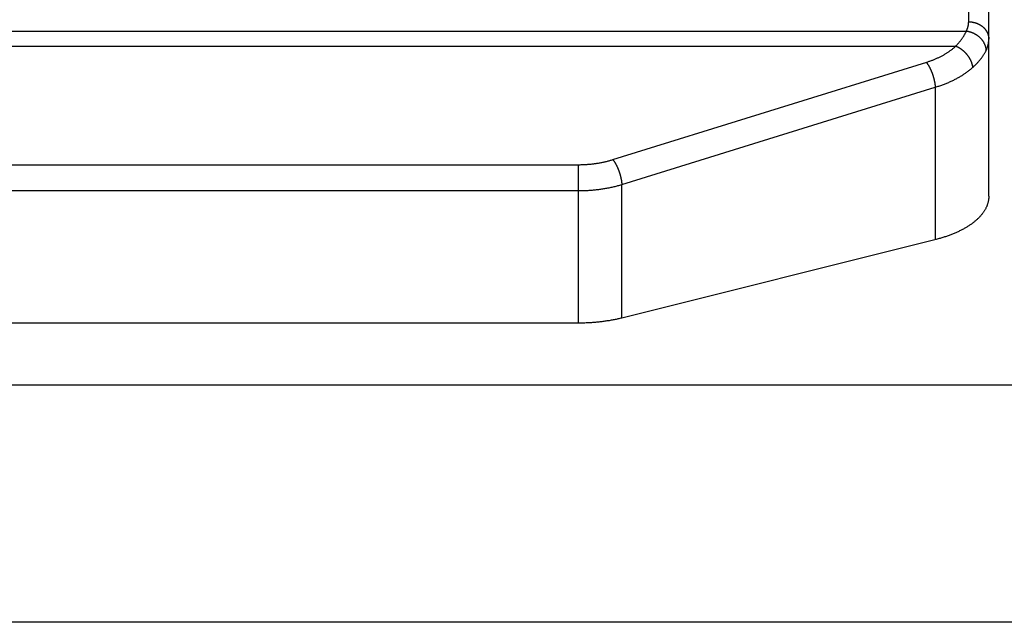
# Model space of a CAD drawing. Header units: inches. Extents: x 0 to 94.4, y 0 to 61.1.
# Tile 56 of 112: x 34.593 to 35.228, y 54.424 to 54.812. Entities that reach past the tile are written whole.
import ezdxf

# ---------------------------------------------------------------- set-up
doc = ezdxf.new("R2010")
doc.units = ezdxf.units.IN
doc.header["$LTSCALE"] = 5.194444
doc.header["$MEASUREMENT"] = 0
doc.layers.add('DOOR_ASSEMBLY', color=7, linetype='CONTINUOUS')

msp = doc.modelspace()

# ---------------------------------------------------------------- linework, layer by layer
at = {"layer": 'DOOR_ASSEMBLY', "color": 7, "linetype": 'Continuous'}
for p, q in [((35.20503, 54.81108), (35.20503, 55.24588)), ((35.21803, 54.69849), (35.21803, 55.23288)), ((33.73249, 54.80511), (35.20357, 54.80511)), ((33.73933, 54.79541), (35.19673, 54.79541)), ((34.97541, 54.72215), (35.17814, 54.78511)), ((34.98123, 54.70608), (35.18348, 54.7689)), ((35.18348, 54.7689), (35.18348, 54.67054)), ((33.98278, 54.7189), (34.95382, 54.7189)), ((34.95328, 54.61668), (34.95328, 54.7189)), ((33.98278, 54.70215), (34.95396, 54.70215)), ((34.98123, 54.61998), (34.98123, 54.70608)), ((35.1841, 54.6707), (34.98123, 54.61998)), ((34.95397, 54.61668), (33.98278, 54.61668))]:
    msp.add_line(p, q, dxfattribs=at)
at = {"layer": 'DOOR_ASSEMBLY', "color": 3, "linetype": 'Continuous'}
for p, q in [((42.7897, 54.57668), (18.9797, 54.57668)), ((42.7427, 54.42369), (19.0267, 54.42369))]:
    msp.add_line(p, q, dxfattribs=at)
at = {"layer": 'DOOR_ASSEMBLY', "color": 7, "linetype": 'Continuous'}
for points in [[(35.20357, 54.80511), (35.2037, 54.80538), (35.20382, 54.80565), (35.20394, 54.80591), (35.20405, 54.80618), (35.20416, 54.80645), (35.20426, 54.80672), (35.20435, 54.80699), (35.20444, 54.80726), (35.20452, 54.80753), (35.20459, 54.8078), (35.20466, 54.80807), (35.20473, 54.80835), (35.20478, 54.80862), (35.20484, 54.80889), (35.20488, 54.80916), (35.20492, 54.80944), (35.20495, 54.80971), (35.20498, 54.80998), (35.205, 54.81026), (35.20502, 54.81053), (35.20503, 54.8108), (35.20503, 54.81108)], [(35.20503, 54.81108), (35.20525, 54.81108), (35.20546, 54.81107), (35.20568, 54.81106), (35.2059, 54.81105), (35.20611, 54.81104), (35.20633, 54.81102), (35.20655, 54.811), (35.20676, 54.81098), (35.20698, 54.81095), (35.20719, 54.81092), (35.20741, 54.81089), (35.20762, 54.81085), (35.20783, 54.81081), (35.20804, 54.81077), (35.20825, 54.81073), (35.20846, 54.81068), (35.20867, 54.81063), (35.20888, 54.81057), (35.20909, 54.81052), (35.20929, 54.81046), (35.2095, 54.81039), (35.2097, 54.81033), (35.2099, 54.81026), (35.2101, 54.81018), (35.2103, 54.81011), (35.2105, 54.81003), (35.2107, 54.80995), (35.21089, 54.80987), (35.21109, 54.80978), (35.21128, 54.80969), (35.21147, 54.8096), (35.21165, 54.80951), (35.21184, 54.80941), (35.21202, 54.80931), (35.21221, 54.80921), (35.21239, 54.8091), (35.21256, 54.80899), (35.21274, 54.80888), (35.21291, 54.80877), (35.21309, 54.80866), (35.21326, 54.80854), (35.21342, 54.80842), (35.21359, 54.80829), (35.21375, 54.80817), (35.21391, 54.80804), (35.21407, 54.80791), (35.21422, 54.80778), (35.21437, 54.80765), (35.21452, 54.80751), (35.21467, 54.80737), (35.21482, 54.80723), (35.21496, 54.80709), (35.2151, 54.80694), (35.21523, 54.8068), (35.21536, 54.80665), (35.2155, 54.8065), (35.21562, 54.80635), (35.21575, 54.80619), (35.21587, 54.80604), (35.21599, 54.80588), (35.2161, 54.80572), (35.21621, 54.80556), (35.21632, 54.80539), (35.21643, 54.80523), (35.21653, 54.80506), (35.21663, 54.8049), (35.21673, 54.80473), (35.21682, 54.80456), (35.21691, 54.80439), (35.217, 54.80421), (35.21708, 54.80404), (35.21716, 54.80387), (35.21724, 54.80369), (35.21731, 54.80351), (35.21738, 54.80333), (35.21745, 54.80316), (35.21751, 54.80298), (35.21757, 54.80279), (35.21762, 54.80261), (35.21768, 54.80243), (35.21772, 54.80225), (35.21777, 54.80206), (35.21781, 54.80188), (35.21785, 54.80169), (35.21788, 54.80151), (35.21791, 54.80132), (35.21794, 54.80113), (35.21796, 54.80095), (35.21798, 54.80076), (35.218, 54.80057), (35.21801, 54.80038), (35.21802, 54.8002), (35.21803, 54.80001), (35.21803, 54.79982)], [(35.19673, 54.79541), (35.19702, 54.79573), (35.19732, 54.79604), (35.1976, 54.79635), (35.19788, 54.79666), (35.19816, 54.79697), (35.19843, 54.79728), (35.1987, 54.7976), (35.19896, 54.79791), (35.19921, 54.79822), (35.19946, 54.79853), (35.1997, 54.79884), (35.19994, 54.79915), (35.20018, 54.79946), (35.2004, 54.79976), (35.20063, 54.80007), (35.20084, 54.80038), (35.20105, 54.80068), (35.20126, 54.80099), (35.20146, 54.80129), (35.20166, 54.80159), (35.20185, 54.80189), (35.20203, 54.80219), (35.20221, 54.80249), (35.20238, 54.80279), (35.20255, 54.80308), (35.20271, 54.80338), (35.20287, 54.80367), (35.20302, 54.80396), (35.20317, 54.80425), (35.20331, 54.80454), (35.20344, 54.80483), (35.20357, 54.80511)], [(35.20357, 54.80511), (35.20378, 54.80509), (35.20399, 54.80506), (35.2042, 54.80502), (35.20441, 54.80498), (35.20462, 54.80494), (35.20483, 54.8049), (35.20504, 54.80485), (35.20525, 54.8048), (35.20546, 54.80475), (35.20567, 54.8047), (35.20588, 54.80464), (35.20608, 54.80458), (35.20629, 54.80451), (35.2065, 54.80444), (35.2067, 54.80437), (35.2069, 54.8043), (35.20711, 54.80422), (35.20731, 54.80414), (35.20751, 54.80406), (35.20771, 54.80398), (35.20791, 54.80389), (35.20811, 54.8038), (35.2083, 54.80371), (35.2085, 54.80361), (35.20869, 54.80351), (35.20888, 54.80341), (35.20907, 54.8033), (35.20926, 54.8032), (35.20945, 54.80309), (35.20963, 54.80298), (35.20982, 54.80286), (35.21, 54.80274), (35.21018, 54.80262), (35.21036, 54.8025), (35.21054, 54.80238), (35.21071, 54.80225), (35.21088, 54.80212), (35.21105, 54.80199), (35.21122, 54.80186), (35.21139, 54.80172), (35.21155, 54.80158), (35.21172, 54.80144), (35.21188, 54.8013), (35.21203, 54.80115), (35.21219, 54.80101), (35.21234, 54.80086), (35.21249, 54.80071), (35.21264, 54.80056), (35.21279, 54.8004), (35.21293, 54.80025), (35.21307, 54.80009), (35.21321, 54.79993), (35.21334, 54.79977), (35.21347, 54.7996), (35.2136, 54.79944), (35.21373, 54.79927), (35.21385, 54.7991), (35.21397, 54.79894), (35.21409, 54.79877), (35.21421, 54.79859), (35.21432, 54.79842), (35.21443, 54.79825), (35.21453, 54.79807), (35.21463, 54.79789), (35.21473, 54.79771), (35.21483, 54.79754), (35.21492, 54.79735), (35.21502, 54.79717), (35.2151, 54.79699), (35.21519, 54.79681), (35.21527, 54.79662), (35.21534, 54.79644), (35.21542, 54.79625), (35.21549, 54.79607), (35.21556, 54.79588), (35.21562, 54.7957), (35.21568, 54.79551), (35.21574, 54.79532), (35.21579, 54.79513), (35.21584, 54.79494), (35.21589, 54.79475), (35.21593, 54.79456), (35.21597, 54.79437), (35.21601, 54.79418), (35.21605, 54.79399), (35.21607, 54.7938), (35.2161, 54.79361), (35.21612, 54.79342), (35.21614, 54.79323), (35.21616, 54.79304), (35.21617, 54.79286), (35.21618, 54.79267), (35.21619, 54.79248), (35.21619, 54.79229)], [(35.21619, 54.79229), (35.21635, 54.79263), (35.21651, 54.79296), (35.21665, 54.7933), (35.21679, 54.79364), (35.21693, 54.79398), (35.21705, 54.79432), (35.21717, 54.79466), (35.21728, 54.795), (35.21738, 54.79534), (35.21748, 54.79568), (35.21757, 54.79603), (35.21765, 54.79637), (35.21772, 54.79671), (35.21778, 54.79706), (35.21784, 54.7974), (35.21789, 54.79775), (35.21793, 54.79809), (35.21797, 54.79844), (35.21799, 54.79878), (35.21801, 54.79913), (35.21803, 54.79947), (35.21803, 54.79982)], [(35.17814, 54.78511), (35.17862, 54.78526), (35.17909, 54.78542), (35.17956, 54.78558), (35.18002, 54.78574), (35.18049, 54.78591), (35.18095, 54.78608), (35.18141, 54.78625), (35.18186, 54.78642), (35.18231, 54.7866), (35.18276, 54.78678), (35.18321, 54.78697), (35.18365, 54.78715), (35.18409, 54.78735), (35.18452, 54.78754), (35.18496, 54.78773), (35.18538, 54.78793), (35.18581, 54.78814), (35.18623, 54.78834), (35.18665, 54.78855), (35.18706, 54.78876), (35.18748, 54.78897), (35.18788, 54.78919), (35.18829, 54.78941), (35.18869, 54.78963), (35.18908, 54.78985), (35.18947, 54.79008), (35.18986, 54.79031), (35.19025, 54.79054), (35.19063, 54.79078), (35.191, 54.79101), (35.19137, 54.79125), (35.19174, 54.7915), (35.19211, 54.79174), (35.19246, 54.79199), (35.19282, 54.79224), (35.19317, 54.79249), (35.19352, 54.79274), (35.19386, 54.793), (35.19419, 54.79326), (35.19453, 54.79352), (35.19486, 54.79379), (35.19518, 54.79405), (35.1955, 54.79432), (35.19581, 54.79459), (35.19612, 54.79486), (35.19643, 54.79514), (35.19673, 54.79541)], [(35.19673, 54.79541), (35.19691, 54.79534), (35.19709, 54.79526), (35.19727, 54.79518), (35.19745, 54.7951), (35.19763, 54.79501), (35.19781, 54.79492), (35.19798, 54.79483), (35.19816, 54.79474), (35.19834, 54.79464), (35.19852, 54.79454), (35.1987, 54.79444), (35.19887, 54.79434), (35.19905, 54.79423), (35.19923, 54.79412), (35.1994, 54.79401), (35.19957, 54.7939), (35.19975, 54.79378), (35.19992, 54.79366), (35.20009, 54.79354), (35.20026, 54.79342), (35.20043, 54.79329), (35.2006, 54.79316), (35.20077, 54.79303), (35.20094, 54.7929), (35.2011, 54.79277), (35.20127, 54.79263), (35.20143, 54.79249), (35.20159, 54.79235), (35.20175, 54.79221), (35.20191, 54.79207), (35.20207, 54.79192), (35.20222, 54.79177), (35.20238, 54.79162), (35.20253, 54.79147), (35.20268, 54.79131), (35.20283, 54.79116), (35.20298, 54.791), (35.20313, 54.79084), (35.20327, 54.79068), (35.20341, 54.79052), (35.20355, 54.79036), (35.20369, 54.79019), (35.20383, 54.79003), (35.20397, 54.78986), (35.2041, 54.78969), (35.20423, 54.78952), (35.20436, 54.78935), (35.20449, 54.78918), (35.20461, 54.78901), (35.20473, 54.78883), (35.20485, 54.78866), (35.20497, 54.78848), (35.20509, 54.7883), (35.2052, 54.78812), (35.20531, 54.78795), (35.20542, 54.78777), (35.20553, 54.78759), (35.20563, 54.7874), (35.20573, 54.78722), (35.20583, 54.78704), (35.20593, 54.78686), (35.20602, 54.78667), (35.20612, 54.78649), (35.20621, 54.78631), (35.20629, 54.78612), (35.20638, 54.78594), (35.20646, 54.78575), (35.20653, 54.78557), (35.20661, 54.78538), (35.20668, 54.7852), (35.20675, 54.78501), (35.20682, 54.78483), (35.20689, 54.78464), (35.20695, 54.78446), (35.20701, 54.78427), (35.20706, 54.78409), (35.20712, 54.7839), (35.20717, 54.78372), (35.20721, 54.78354), (35.20726, 54.78335), (35.2073, 54.78317), (35.20734, 54.78299), (35.20738, 54.78281), (35.20741, 54.78263), (35.20744, 54.78245), (35.20747, 54.78227), (35.20749, 54.78209), (35.20751, 54.78191), (35.20753, 54.78174), (35.20755, 54.78156)], [(35.20755, 54.78156), (35.20792, 54.7819), (35.20829, 54.78224), (35.20865, 54.78258), (35.20901, 54.78292), (35.20935, 54.78326), (35.2097, 54.7836), (35.21003, 54.78394), (35.21036, 54.78428), (35.21068, 54.78462), (35.211, 54.78496), (35.2113, 54.7853), (35.21161, 54.78564), (35.2119, 54.78598), (35.21219, 54.78632), (35.21247, 54.78666), (35.21274, 54.78699), (35.21301, 54.78733), (35.21327, 54.78767), (35.21352, 54.788), (35.21377, 54.78834), (35.21401, 54.78867), (35.21424, 54.78901), (35.21447, 54.78934), (35.21469, 54.78967), (35.2149, 54.79), (35.2151, 54.79033), (35.2153, 54.79066), (35.21549, 54.79099), (35.21568, 54.79132), (35.21585, 54.79164), (35.21602, 54.79197), (35.21619, 54.79229)], [(35.17767, 54.78496), (35.17776, 54.78484), (35.17786, 54.78471), (35.17796, 54.78459), (35.17806, 54.78446), (35.17816, 54.78432), (35.17826, 54.78419), (35.17835, 54.78405), (35.17845, 54.78391), (35.17855, 54.78376), (35.17865, 54.78362), (35.17874, 54.78347), (35.17884, 54.78332), (35.17894, 54.78317), (35.17903, 54.78301), (35.17913, 54.78285), (35.17922, 54.78269), (35.17932, 54.78253), (35.17941, 54.78236), (35.17951, 54.7822), (35.1796, 54.78203), (35.17969, 54.78186), (35.17979, 54.78168), (35.17988, 54.78151), (35.17997, 54.78133), (35.18006, 54.78115), (35.18015, 54.78097), (35.18024, 54.78079), (35.18032, 54.7806), (35.18041, 54.78042), (35.1805, 54.78023), (35.18058, 54.78004), (35.18067, 54.77985), (35.18075, 54.77966), (35.18084, 54.77946), (35.18092, 54.77927), (35.181, 54.77907), (35.18108, 54.77887), (35.18116, 54.77868), (35.18124, 54.77848), (35.18132, 54.77828), (35.18139, 54.77807), (35.18147, 54.77787), (35.18154, 54.77767), (35.18162, 54.77746), (35.18169, 54.77726), (35.18176, 54.77705), (35.18183, 54.77684), (35.1819, 54.77664), (35.18197, 54.77643), (35.18203, 54.77622), (35.1821, 54.77601), (35.18216, 54.7758), (35.18222, 54.77559), (35.18229, 54.77538), (35.18235, 54.77517), (35.1824, 54.77496), (35.18246, 54.77475), (35.18252, 54.77454), (35.18257, 54.77433), (35.18263, 54.77412), (35.18268, 54.77391), (35.18273, 54.7737), (35.18278, 54.7735), (35.18282, 54.77329), (35.18287, 54.77308), (35.18291, 54.77287), (35.18296, 54.77266), (35.183, 54.77246), (35.18304, 54.77225), (35.18308, 54.77204), (35.18311, 54.77184), (35.18315, 54.77163), (35.18318, 54.77143), (35.18322, 54.77123), (35.18325, 54.77103), (35.18328, 54.77083), (35.1833, 54.77063), (35.18333, 54.77043), (35.18335, 54.77023), (35.18338, 54.77004), (35.1834, 54.76984), (35.18342, 54.76965), (35.18344, 54.76946), (35.18345, 54.76927), (35.18347, 54.76908), (35.18348, 54.7689)], [(35.18348, 54.7689), (35.18408, 54.76908), (35.18468, 54.76926), (35.18528, 54.76945), (35.18587, 54.76965), (35.18646, 54.76984), (35.18704, 54.77004), (35.18762, 54.77025), (35.1882, 54.77046), (35.18878, 54.77067), (35.18935, 54.77089), (35.18991, 54.77111), (35.19048, 54.77133), (35.19103, 54.77156), (35.19159, 54.77179), (35.19214, 54.77202), (35.19268, 54.77226), (35.19323, 54.7725), (35.19376, 54.77274), (35.19429, 54.77299), (35.19482, 54.77324), (35.19535, 54.7735), (35.19587, 54.77376), (35.19638, 54.77402), (35.19689, 54.77428), (35.19739, 54.77455), (35.19789, 54.77483), (35.19839, 54.7751), (35.19888, 54.77538), (35.19936, 54.77566), (35.19984, 54.77594), (35.20032, 54.77623), (35.20079, 54.77652), (35.20125, 54.77682), (35.20171, 54.77711), (35.20216, 54.77741), (35.20261, 54.77771), (35.20306, 54.77802), (35.20349, 54.77833), (35.20392, 54.77864), (35.20435, 54.77895), (35.20477, 54.77927), (35.20518, 54.77959), (35.20559, 54.77991), (35.20599, 54.78024), (35.20639, 54.78056), (35.20678, 54.78089), (35.20717, 54.78123), (35.20755, 54.78156)], [(34.95382, 54.7189), (34.95437, 54.71891), (34.95491, 54.71892), (34.95546, 54.71893), (34.956, 54.71895), (34.95655, 54.71897), (34.95709, 54.71899), (34.95764, 54.71902), (34.95818, 54.71905), (34.95873, 54.71909), (34.95927, 54.71913), (34.95981, 54.71917), (34.96035, 54.71922), (34.96089, 54.71927), (34.96143, 54.71932), (34.96197, 54.71938), (34.96251, 54.71944), (34.96304, 54.7195), (34.96358, 54.71957), (34.96411, 54.71965), (34.96464, 54.71972), (34.96517, 54.7198), (34.9657, 54.71989), (34.96623, 54.71997), (34.96676, 54.72006), (34.96728, 54.72016), (34.96781, 54.72025), (34.96833, 54.72036), (34.96885, 54.72046), (34.96937, 54.72057), (34.96988, 54.72068), (34.9704, 54.7208), (34.97091, 54.72092), (34.97142, 54.72104), (34.97193, 54.72117), (34.97243, 54.7213), (34.97293, 54.72143), (34.97343, 54.72157), (34.97393, 54.72171), (34.97443, 54.72185), (34.97492, 54.722), (34.97541, 54.72215)], [(34.97541, 54.72215), (34.97551, 54.72202), (34.97561, 54.7219), (34.97571, 54.72177), (34.97581, 54.72164), (34.9759, 54.72151), (34.976, 54.72137), (34.9761, 54.72124), (34.9762, 54.7211), (34.9763, 54.72095), (34.97639, 54.72081), (34.97649, 54.72066), (34.97659, 54.72051), (34.97668, 54.72035), (34.97678, 54.7202), (34.97687, 54.72004), (34.97697, 54.71988), (34.97706, 54.71972), (34.97716, 54.71955), (34.97725, 54.71938), (34.97735, 54.71921), (34.97744, 54.71904), (34.97753, 54.71887), (34.97762, 54.7187), (34.97771, 54.71852), (34.9778, 54.71834), (34.97789, 54.71816), (34.97798, 54.71798), (34.97807, 54.71779), (34.97816, 54.7176), (34.97824, 54.71742), (34.97833, 54.71723), (34.97842, 54.71704), (34.9785, 54.71684), (34.97858, 54.71665), (34.97867, 54.71646), (34.97875, 54.71626), (34.97883, 54.71606), (34.97891, 54.71586), (34.97899, 54.71566), (34.97906, 54.71546), (34.97914, 54.71526), (34.97922, 54.71506), (34.97929, 54.71486), (34.97936, 54.71465), (34.97944, 54.71445), (34.97951, 54.71424), (34.97958, 54.71403), (34.97965, 54.71383), (34.97971, 54.71362), (34.97978, 54.71341), (34.97984, 54.7132), (34.97991, 54.71299), (34.97997, 54.71278), (34.98003, 54.71257), (34.98009, 54.71236), (34.98015, 54.71215), (34.98021, 54.71194), (34.98026, 54.71173), (34.98032, 54.71152), (34.98037, 54.71131), (34.98042, 54.7111), (34.98047, 54.71089), (34.98052, 54.71068), (34.98057, 54.71047), (34.98062, 54.71027), (34.98066, 54.71006), (34.9807, 54.70985), (34.98074, 54.70964), (34.98079, 54.70944), (34.98082, 54.70923), (34.98086, 54.70903), (34.9809, 54.70882), (34.98093, 54.70862), (34.98096, 54.70842), (34.98099, 54.70822), (34.98102, 54.70802), (34.98105, 54.70782), (34.98108, 54.70762), (34.9811, 54.70742), (34.98112, 54.70723), (34.98114, 54.70703), (34.98116, 54.70684), (34.98118, 54.70665), (34.9812, 54.70646), (34.98121, 54.70627), (34.98123, 54.70608)], [(34.95396, 54.70215), (34.95465, 54.70216), (34.95534, 54.70217), (34.95603, 54.70219), (34.95672, 54.70221), (34.95741, 54.70223), (34.9581, 54.70226), (34.95878, 54.7023), (34.95947, 54.70233), (34.96016, 54.70238), (34.96084, 54.70242), (34.96153, 54.70248), (34.96221, 54.70253), (34.96289, 54.70259), (34.96357, 54.70266), (34.96425, 54.70273), (34.96493, 54.7028), (34.96561, 54.70288), (34.96628, 54.70297), (34.96696, 54.70305), (34.96763, 54.70315), (34.9683, 54.70324), (34.96897, 54.70334), (34.96964, 54.70345), (34.9703, 54.70356), (34.97096, 54.70367), (34.97162, 54.70379), (34.97228, 54.70391), (34.97294, 54.70404), (34.97359, 54.70417), (34.97424, 54.70431), (34.97489, 54.70445), (34.97554, 54.70459), (34.97618, 54.70474), (34.97682, 54.7049), (34.97746, 54.70505), (34.9781, 54.70521), (34.97873, 54.70538), (34.97936, 54.70555), (34.97998, 54.70572), (34.98061, 54.7059), (34.98123, 54.70608)], [(35.21803, 54.69849), (35.21803, 54.69815), (35.21801, 54.6978), (35.21799, 54.69746), (35.21797, 54.69711), (35.21793, 54.69677), (35.21789, 54.69642), (35.21784, 54.69608), (35.21778, 54.69573), (35.21772, 54.69539), (35.21765, 54.69504), (35.21757, 54.6947), (35.21748, 54.69436), (35.21738, 54.69401), (35.21728, 54.69367), (35.21717, 54.69333), (35.21705, 54.69299), (35.21693, 54.69265), (35.21679, 54.69231), (35.21665, 54.69197), (35.2165, 54.69163), (35.21635, 54.69129), (35.21618, 54.69096), (35.21601, 54.69062), (35.21584, 54.69029), (35.21565, 54.68996), (35.21546, 54.68962), (35.21526, 54.68929), (35.21505, 54.68896), (35.21484, 54.68863), (35.21461, 54.6883), (35.21438, 54.68798), (35.21415, 54.68765), (35.2139, 54.68733), (35.21365, 54.68701), (35.2134, 54.68669), (35.21313, 54.68637), (35.21286, 54.68605), (35.21258, 54.68573), (35.21229, 54.68542), (35.212, 54.6851), (35.2117, 54.68479), (35.21139, 54.68448), (35.21108, 54.68417), (35.21076, 54.68387), (35.21043, 54.68356), (35.2101, 54.68326), (35.20976, 54.68296), (35.20941, 54.68266), (35.20906, 54.68236), (35.20869, 54.68207), (35.20833, 54.68177), (35.20795, 54.68148), (35.20757, 54.68119), (35.20719, 54.6809), (35.2068, 54.68062), (35.2064, 54.68034), (35.20599, 54.68006), (35.20558, 54.67978), (35.20516, 54.6795), (35.20474, 54.67923), (35.20431, 54.67896), (35.20387, 54.67869), (35.20343, 54.67842), (35.20298, 54.67816), (35.20253, 54.6779), (35.20207, 54.67764), (35.20161, 54.67738), (35.20114, 54.67713), (35.20066, 54.67688), (35.20018, 54.67663), (35.19969, 54.67638), (35.1992, 54.67614), (35.1987, 54.6759), (35.1982, 54.67566), (35.19769, 54.67543), (35.19718, 54.67519), (35.19666, 54.67497), (35.19614, 54.67474), (35.19561, 54.67452), (35.19508, 54.6743), (35.19454, 54.67408), (35.19399, 54.67386), (35.19345, 54.67365), (35.19289, 54.67344), (35.19234, 54.67324), (35.19178, 54.67304), (35.19121, 54.67284), (35.19064, 54.67264), (35.19006, 54.67245), (35.18949, 54.67226), (35.1889, 54.67207), (35.18832, 54.67189), (35.18772, 54.67171), (35.18713, 54.67153), (35.18653, 54.67136), (35.18593, 54.67119), (35.18532, 54.67102), (35.18471, 54.67086), (35.1841, 54.6707)], [(34.98123, 54.61998), (34.98061, 54.61983), (34.97998, 54.61968), (34.97936, 54.61953), (34.97873, 54.61939), (34.9781, 54.61925), (34.97746, 54.61912), (34.97683, 54.61898), (34.97619, 54.61886), (34.97554, 54.61873), (34.9749, 54.61861), (34.97425, 54.61849), (34.9736, 54.61838), (34.97294, 54.61827), (34.97229, 54.61816), (34.97163, 54.61806), (34.97097, 54.61796), (34.97031, 54.61786), (34.96964, 54.61777), (34.96897, 54.61768), (34.96831, 54.6176), (34.96763, 54.61752), (34.96696, 54.61744), (34.96629, 54.61737), (34.96561, 54.6173), (34.96494, 54.61723), (34.96426, 54.61717), (34.96358, 54.61711), (34.9629, 54.61705), (34.96221, 54.617), (34.96153, 54.61695), (34.96085, 54.61691), (34.96016, 54.61687), (34.95947, 54.61684), (34.95879, 54.6168), (34.9581, 54.61677), (34.95741, 54.61675), (34.95672, 54.61673), (34.95603, 54.61671), (34.95534, 54.6167), (34.95465, 54.61669), (34.95397, 54.61668)]]:
    msp.add_lwpolyline(points, dxfattribs=at)

doc.saveas('drawing.dxf')
